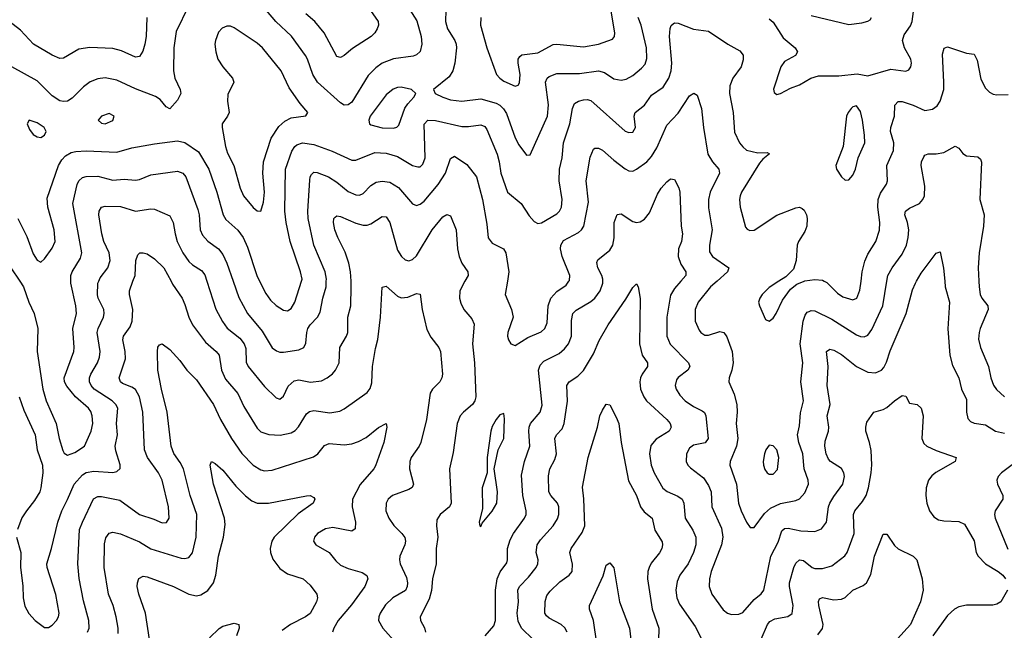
# Model space of a CAD drawing. Header units: inches. Extents: x 990586 to 1117858, y 769490 to 892071.
# Tile 45 of 248: x 1031299 to 1036489, y 858159 to 861379. Entities that reach past the tile are written whole.
import ezdxf

# ---------------------------------------------------------------- set-up
doc = ezdxf.new("R2010")
doc.units = ezdxf.units.IN
doc.header["$MEASUREMENT"] = 0
doc.layers.add('B0835', color=7, linetype='Continuous')
doc.layers.add('B0836', color=7, linetype='Continuous')

msp = doc.modelspace()

# ---------------------------------------------------------------- linework, layer by layer
at = {"layer": 'B0835', "color": 6}
for points, elevation in [([(1031282.5, 858650), (1031305.5, 858570), (1031302.7, 858490), (1031314.5, 858394.5), (1031317.3, 858330), (1031326.6, 858286.6), (1031347, 858247), (1031379.7, 858210), (1031430, 858173.4), (1031450, 858173.2), (1031470, 858185.8), (1031491.9, 858210), (1031503.2, 858230), (1031506.6, 858250), (1031490, 858347.3), (1031443.2, 858490), (1031442.3, 858510), (1031466.9, 858590), (1031499.3, 858730), (1031520.4, 858790), (1031551.4, 858848.6), (1031585.5, 858930), (1031630, 858978.2), (1031650, 858990.4), (1031690, 858998.3), (1031790, 858990.6), (1031810, 858996), (1031828.4, 859011.6), (1031828.6, 859031.4), (1031805.3, 859105.3), (1031802.3, 859130), (1031814.3, 859190), (1031809.6, 859250), (1031815.3, 859330), (1031805.6, 859350), (1031786.8, 859370), (1031691.5, 859431.5), (1031675.4, 859450), (1031667.1, 859470), (1031667.3, 859490), (1031673.6, 859510), (1031708.7, 859570), (1031720, 859600.1), (1031722.5, 859630), (1031707.8, 859730), (1031711.8, 859750), (1031740.8, 859810), (1031744.7, 859830), (1031742.1, 859850), (1031713.2, 859910), (1031708.7, 859928.7), (1031710.6, 859989.4), (1031715.3, 860000)], 3000), ([(1031298.8, 860000), (1031318.8, 859970), (1031347.4, 859890), (1031375.4, 859830), (1031394.5, 859750), (1031391.2, 859630), (1031421.3, 859430), (1031439.1, 859370), (1031490.7, 859250), (1031507.6, 859170), (1031526.6, 859106.6), (1031533.4, 859093.4), (1031550, 859082.3), (1031590, 859097.4), (1031641, 859130), (1031674.8, 859210), (1031683.6, 859250), (1031681.5, 859290), (1031673.7, 859313.7), (1031661.5, 859330), (1031593.1, 859390), (1031546.7, 859446.7), (1031535.1, 859470), (1031533.9, 859490), (1031584.2, 859630), (1031586.5, 859650), (1031578.1, 859750), (1031598.1, 859830), (1031595.3, 859870), (1031568.6, 859990), (1031568.4, 860000)], 3100), ([(1031656, 858150), (1031664.3, 858170), (1031664, 858210), (1031634.4, 858314.4), (1031612.3, 858432.3), (1031605.4, 858510), (1031614.8, 858690), (1031629.3, 858730), (1031687.7, 858852.3), (1031710, 858863.9), (1031730, 858863.9), (1031825.8, 858845.8), (1031930, 858769.7), (1032005.2, 858745.2), (1032050, 858725.2), (1032072.7, 858727.3), (1032087.1, 858750), (1032083.5, 858810), (1032050.2, 858950.2), (1032030.8, 858990), (1031972.8, 859070), (1031956.9, 859110), (1031947.9, 859310), (1031930.8, 859390.8), (1031908.9, 859428.9), (1031890, 859441.9), (1031841.4, 859461.4), (1031829.8, 859470), (1031823.4, 859490), (1031856.9, 859590), (1031855, 859630), (1031842.8, 859690), (1031846.4, 859710), (1031880.9, 859759.1), (1031891.9, 859790), (1031894.5, 859850), (1031877.7, 859930), (1031877.6, 859950), (1031895.9, 860000)], 2900), ([(1032096.7, 860000), (1032105.1, 859985.1), (1032154.7, 859910), (1032170, 859876.3), (1032189.9, 859810), (1032210.5, 859770), (1032278.1, 859678.1), (1032335, 859630), (1032349.9, 859610), (1032362.1, 859530), (1032383.5, 859483.5), (1032448.2, 859408.2), (1032479.7, 859339.7), (1032550, 859225.5), (1032570, 859206), (1032611.3, 859191.3), (1032672.2, 859187.8), (1032730, 859200.6), (1032750, 859212.7), (1032768.6, 859231.4), (1032810, 859300.9), (1032826.4, 859313.6), (1032850, 859317.4), (1032933.4, 859306.6), (1032985.6, 859314.4), (1033010, 859326.5), (1033130, 859413.8), (1033146.5, 859433.5), (1033155.3, 859464.7), (1033158.5, 859550), (1033174.2, 859645.8), (1033186.8, 859693.2), (1033200.7, 859810), (1033210, 859968.9), (1033230, 859973), (1033290, 859921.7), (1033310, 859912.4), (1033344.5, 859915.5), (1033390, 859935), (1033410, 859931.9), (1033419.5, 859850), (1033444.8, 859744.8), (1033465.2, 859705.2), (1033508.8, 859650), (1033516.3, 859630), (1033527.7, 859510), (1033524.3, 859490), (1033513.2, 859470), (1033474.4, 859430), (1033463.1, 859410), (1033443.9, 859270), (1033412.5, 859150), (1033405, 859130), (1033362.9, 859070), (1033356, 859050), (1033353.6, 859010), (1033374.1, 858930), (1033368, 858912), (1033350, 858900.9), (1033264, 858870), (1033241, 858850), (1033230.3, 858830), (1033228.6, 858790), (1033245.2, 858750), (1033271.6, 858711.6), (1033313.3, 858670), (1033328.2, 858648.2), (1033332.3, 858630), (1033329.6, 858610), (1033303.2, 858550), (1033300.2, 858530), (1033303.6, 858510), (1033337.8, 858437.8), (1033343.7, 858410), (1033341.8, 858390), (1033331.6, 858368.4), (1033265.4, 858330), (1033226.2, 858293.9), (1033198.8, 858250), (1033191.6, 858230), (1033190.7, 858210.7), (1033213.1, 858170), (1033284.7, 858090)], 2900), ([(1032284.6, 860000), (1032331.8, 859851.8), (1032367.1, 859787.1), (1032392.6, 859752.6), (1032459.4, 859699.4), (1032482.2, 859670), (1032490, 859644.9), (1032493.1, 859573.1), (1032503.3, 859550), (1032590, 859444.9), (1032650, 859385.5), (1032670, 859378.8), (1032690, 859393.5), (1032713.9, 859446.1), (1032744.7, 859475.3), (1032770, 859480.3), (1032832.1, 859467.9), (1032890, 859475.1), (1032919.9, 859490), (1032948.1, 859511.9), (1032963.8, 859530), (1032981.9, 859570), (1032986, 859650), (1033021.4, 859710), (1033027.8, 859730), (1033028.4, 859810), (1033045.1, 859870), (1033046.9, 859970), (1033045.3, 860000)], 3000), ([(1032423.6, 860000), (1032453.8, 859913.8), (1032500.4, 859830), (1032577.1, 859737.1), (1032630, 859649.3), (1032652.2, 859632.2), (1032670, 859625.8), (1032690, 859625.3), (1032770, 859637.6), (1032797.1, 859650), (1032807.3, 859672.7), (1032811.8, 859730), (1032818.3, 859750), (1032830, 859770), (1032868.9, 859811.1), (1032882.9, 859837.1), (1032896.3, 859910), (1032913.7, 859970), (1032915, 860000)], 3100), ([(1032563.1, 860000), (1032595.6, 859935.6), (1032620.7, 859900.7), (1032650, 859872.7), (1032690, 859846.5), (1032710, 859844.2), (1032730, 859856.6), (1032749.6, 859890), (1032783.8, 860000)], 3200), ([(1033645.7, 860000), (1033618.7, 859950), (1033616.8, 859910), (1033623.4, 859883.4), (1033639.2, 859850), (1033681.9, 859801.9), (1033694.1, 859774.1), (1033685, 859670), (1033696.6, 859570), (1033702.5, 859390), (1033698.4, 859370), (1033686.3, 859350), (1033637.6, 859310), (1033620.7, 859290), (1033605.3, 859250), (1033583.3, 859096.7), (1033563.8, 859010), (1033572.6, 858830), (1033563.5, 858810), (1033515.9, 858770), (1033497.7, 858742.3), (1033495.9, 858710), (1033503.7, 858650), (1033494.8, 858590), (1033493.3, 858510), (1033475, 858430), (1033469.7, 858369.7), (1033457.1, 858322.9), (1033409.5, 858230), (1033412, 858210), (1033432.1, 858172.1), (1033437.5, 858150)], 3000), ([(1033753.1, 858130), (1033797.7, 858182.3), (1033806.7, 858210), (1033806.9, 858370), (1033815.9, 858430), (1033832.1, 858467.9), (1033865.9, 858514.1), (1033870.9, 858530), (1033870.7, 858590), (1033883.9, 858636.1), (1033902.4, 858670), (1033959.4, 858750), (1033968.1, 858770), (1033969, 858790), (1033950.1, 858870), (1033943.6, 858976.4), (1033960, 859050), (1033987.9, 859130), (1033982, 859210), (1033984.6, 859230), (1033992, 859250), (1034041.9, 859310), (1034053, 859347), (1034034, 859530), (1034043.1, 859557), (1034060.8, 859579.2), (1034142.1, 859617.9), (1034170, 859642.7), (1034191.1, 859670), (1034207.2, 859710), (1034207.1, 859792.9), (1034215.3, 859830), (1034232.6, 859847.4), (1034310, 859892.3), (1034330, 859910.5), (1034358.5, 859950), (1034373, 859990), (1034373, 860000)], 3000), ([(1033869.3, 860000), (1033858.4, 859930), (1033891.4, 859850), (1033899.8, 859810), (1033872.3, 859730), (1033870.1, 859710), (1033874.8, 859690), (1033888, 859670), (1033910, 859661), (1033976.9, 859703.1), (1034047.5, 859732.5), (1034067.1, 859750), (1034078.8, 859781.2), (1034083.6, 859870), (1034098.4, 859910), (1034130, 859946), (1034180.2, 859979.8), (1034193.9, 860000)], 3100), ([(1034005, 858110), (1033943.1, 858170), (1033926.7, 858206.6), (1033921, 858250), (1033928.7, 858310), (1033925, 858370), (1033932.6, 858390), (1033980.9, 858439.1), (1034020.6, 858490), (1034030, 858510), (1034031.4, 858530), (1034021.2, 858570), (1034027.2, 858610), (1034043.2, 858636.8), (1034110, 858710), (1034133, 858747), (1034141.2, 858770), (1034141.1, 858810), (1034132.8, 858830), (1034099.4, 858870), (1034088.7, 858890), (1034086.6, 858973.4), (1034093.8, 859010), (1034119.6, 859060.4), (1034127.7, 859090), (1034119.9, 859170), (1034128.4, 859190), (1034158.9, 859221.1), (1034168.8, 859250), (1034186.6, 859366.6), (1034182.8, 859450), (1034195.6, 859470), (1034240.1, 859499.9), (1034270.3, 859529.7), (1034322.7, 859617.3), (1034353.4, 859686.6), (1034400, 859770), (1034493.9, 859906.1), (1034530, 859967.5), (1034550, 859986.5), (1034559.6, 859970), (1034569.3, 859909.3), (1034566.5, 859670), (1034580.7, 859610), (1034607.3, 859570), (1034607.5, 859550), (1034579.7, 859510), (1034571.2, 859490), (1034567.3, 859470), (1034571.8, 859430), (1034588.8, 859390), (1034602.9, 859370), (1034710.5, 859270), (1034727.7, 859250), (1034733.5, 859230), (1034722.1, 859210), (1034653.8, 859166.2), (1034626.1, 859133.9), (1034618.9, 859090), (1034626.7, 859030), (1034642.6, 858990), (1034689.2, 858909.2), (1034711.1, 858891.1), (1034767.1, 858867.1), (1034790, 858850), (1034799.2, 858830), (1034807.1, 858750), (1034847.1, 858687.1), (1034863.1, 858650), (1034863.3, 858610), (1034851.1, 858570), (1034822, 858510), (1034778.6, 858450), (1034763.6, 858416.4), (1034757.9, 858370), (1034763, 858330), (1034777.5, 858297.5), (1034858.9, 858178.9), (1034930, 858039.9)], 2900), ([(1034783.1, 860000), (1034750, 859961.6), (1034730, 859925.6), (1034709.8, 859810), (1034709.9, 859710), (1034727.9, 859667.9), (1034823.5, 859570), (1034832, 859550), (1034821.3, 859530), (1034770, 859492.4), (1034760.8, 859479.2), (1034753.3, 859450), (1034759, 859430), (1034778.7, 859398.7), (1034806.3, 859370), (1034850, 859338.5), (1034897, 859317), (1034908.1, 859308.1), (1034916.3, 859290), (1034928.5, 859170), (1034911.5, 859148.5), (1034850, 859135.7), (1034830, 859120.3), (1034813.3, 859090), (1034811.6, 859050), (1034820.9, 859030), (1034835.3, 859015.3), (1034903.6, 858963.6), (1034930, 858922.9), (1034943.6, 858890), (1034947.2, 858810), (1034997.9, 858697.9), (1035005.7, 858650), (1034998.4, 858610), (1034944.3, 858470), (1034935.7, 858430), (1034933.8, 858390), (1034947.9, 858350), (1035007.3, 858267.3), (1035030, 858249.1), (1035050, 858242.8), (1035090, 858243.7), (1035110, 858253.2), (1035170, 858321.4), (1035207.9, 858352.1), (1035221.5, 858370), (1035257.4, 858550), (1035296.4, 858623.6), (1035315.6, 858684.4), (1035330, 858696.4), (1035350, 858697.8), (1035415.9, 858684.1), (1035490, 858680.2), (1035525.7, 858694.3), (1035551.3, 858730), (1035562.6, 858810), (1035569.5, 858830), (1035590, 858865.5), (1035638.1, 858930), (1035646.8, 858970), (1035643.2, 858990), (1035630, 859012.4), (1035573.3, 859050), (1035562, 859062), (1035549.3, 859089.3), (1035542.3, 859130), (1035543.9, 859156.1), (1035562, 859210), (1035563.7, 859230), (1035554.4, 859290), (1035571.7, 859350), (1035555.3, 859450), (1035560.3, 859550), (1035551.9, 859630), (1035570, 859642.2), (1035590, 859635.9), (1035630, 859613), (1035709.8, 859549.8), (1035770, 859519.9), (1035810, 859516), (1035840.8, 859530), (1035854.4, 859545.6), (1035867.7, 859572.3), (1035887.7, 859632.3), (1035971.2, 859830), (1036005.4, 859954.6), (1036019.9, 859990), (1036025.6, 860000)], 3000), ([(1034974.6, 860000), (1034941, 859970), (1034874.5, 859890), (1034860, 859850), (1034859.2, 859790), (1034881.2, 859741.2), (1034890, 859728.8), (1034910, 859715.7), (1034930, 859715), (1034990, 859734.1), (1035010, 859730.1), (1035026.8, 859706.8), (1035054.9, 859630), (1035060, 859570), (1035052.5, 859530), (1035038.1, 859490), (1035036.5, 859470), (1035065.1, 859405.1), (1035079.7, 859350), (1035081.2, 859310), (1035075.1, 859250), (1035084.7, 859170), (1035076.7, 859130), (1035043.1, 859050), (1035042.7, 859030), (1035076.8, 858930), (1035088.6, 858830), (1035101.2, 858790), (1035130, 858729.7), (1035150, 858701.5), (1035170, 858702.1), (1035225.3, 858774.7), (1035256.5, 858803.5), (1035310, 858827.5), (1035390, 858843.4), (1035410, 858852.3), (1035436.8, 858883.2), (1035456, 858930), (1035455.1, 858950), (1035434.6, 859010), (1035427.7, 859090), (1035405.2, 859150), (1035398.6, 859190), (1035410, 859238), (1035413.9, 859306.1), (1035429.7, 859370), (1035415.6, 859470), (1035427.6, 859570), (1035412.6, 859670), (1035428.6, 859790), (1035439, 859821), (1035450, 859836.1), (1035459.4, 859840.6), (1035470, 859844.9), (1035490, 859844.2), (1035579.7, 859799.7), (1035710, 859717), (1035730, 859708.3), (1035750, 859706), (1035770, 859715.3), (1035790, 859744.8), (1035849.1, 859870), (1035870.2, 860000)], 3100), ([(1035300.4, 860000), (1035250, 859967), (1035212.9, 859930), (1035199.4, 859910), (1035193.8, 859890), (1035198.1, 859870), (1035230, 859798.5), (1035250, 859788.6), (1035270, 859805.2), (1035286.7, 859830), (1035319.7, 859900.3), (1035362, 859958), (1035396.1, 859983.9), (1035434.2, 860000)], 3200), ([(1035539.4, 860000), (1035553, 859993), (1035610, 859937.7), (1035638, 859918), (1035690, 859901.6), (1035711.8, 859910), (1035728.1, 859951.9), (1035734, 860000)], 3200), ([(1036175.2, 860000), (1036177.8, 859970), (1036199.7, 859890), (1036191.8, 859748.2), (1036201.8, 859610), (1036216.2, 859556.2), (1036248.6, 859490), (1036262.5, 859430), (1036290, 859376.8), (1036290, 859310), (1036295.9, 859275.9), (1036310, 859260.4), (1036330, 859251.2), (1036390, 859241.8), (1036442.5, 859210), (1036490, 859199.2)], 3000), ([(1036354.4, 860000), (1036355.5, 859970), (1036361.9, 859930), (1036370.9, 859910), (1036401.4, 859870), (1036404, 859850), (1036362.1, 859750), (1036355.7, 859730), (1036353.7, 859693.7), (1036364.1, 859650), (1036406.4, 859550), (1036418, 859490), (1036431.3, 859451.3), (1036448.2, 859428.2), (1036490, 859390.5)], 3100), ([(1031817, 858143), (1031818.3, 858170), (1031807.3, 858230), (1031791.5, 858290), (1031767.1, 858350), (1031744.4, 858490), (1031745.1, 858614.9), (1031753.5, 858646.5), (1031770, 858670.9), (1031790, 858676.5), (1031830, 858668), (1031930, 858625.3), (1031990, 858589.4), (1032150, 858540), (1032170, 858537.9), (1032190, 858542.7), (1032210, 858568.3), (1032228.6, 858650), (1032231.7, 858770), (1032196.6, 858870), (1032161.6, 859010), (1032144.7, 859044.7), (1032111.2, 859091.2), (1032097.2, 859130), (1032076.5, 859310), (1032045.8, 859430), (1032026.1, 859530), (1032024.8, 859630), (1032027.7, 859652.3), (1032035.8, 859664.2), (1032050, 859670.6), (1032090, 859640.5), (1032142.1, 859582.1), (1032180.6, 859530), (1032230, 859479.9), (1032320.6, 859350), (1032357.3, 859270), (1032415.2, 859170), (1032470, 859090.9), (1032530, 859029.5), (1032570, 859004.8), (1032590, 858999.4), (1032630, 859004.4), (1032847, 859073), (1032870.2, 859089.8), (1032906, 859134), (1032930, 859143.9), (1033010, 859136.6), (1033050, 859142.9), (1033085.5, 859154.5), (1033124.3, 859175.7), (1033190, 859229.4), (1033230.1, 859250.1), (1033233.3, 859230), (1033217.5, 859150), (1033173.6, 859026.4), (1033164.8, 859010), (1033092.6, 858927.4), (1033052.9, 858850), (1033051.3, 858810), (1033069.2, 858730), (1033066.4, 858693.6), (1033050, 858681.4), (1032950, 858701.8), (1032910, 858694.7), (1032868.4, 858670), (1032853, 858650), (1032848.3, 858630), (1032859, 858610), (1032929.5, 858569.5), (1032964.7, 858524.7), (1032990, 858502.9), (1033030, 858484.7), (1033104.5, 858464.5), (1033128.7, 858448.7), (1033133.9, 858430), (1033117.8, 858390), (1033047, 858293), (1032976.8, 858210), (1032954.3, 858170), (1032947.4, 858150)], 2800), ([(1031296.1, 859390), (1031320.6, 859320.6), (1031380, 859190), (1031390.5, 859110), (1031419.1, 859030), (1031420.7, 858990), (1031410.6, 858910), (1031404.1, 858890), (1031376.9, 858843.1), (1031333.8, 858790), (1031310, 858751.9), (1031287.4, 858690)], 3000), ([(1035207.5, 858112.5), (1035241.1, 858190), (1035253.7, 858206.3), (1035280.1, 858219.9), (1035347.8, 858232.2), (1035370, 858248.2), (1035375.6, 858290), (1035355.9, 858390), (1035356.8, 858410), (1035378.8, 858490), (1035390, 858512.7), (1035409.6, 858530), (1035430, 858526.6), (1035475.7, 858490), (1035490, 858484.9), (1035530, 858484.3), (1035580.2, 858499.8), (1035648.6, 858551.4), (1035660, 858570), (1035696.9, 858670), (1035694.2, 858770), (1035701.3, 858790), (1035741.8, 858838.2), (1035759.9, 858870), (1035772.2, 858910), (1035786.7, 858990), (1035790.9, 859030.9), (1035786.4, 859106.4), (1035778.9, 859150), (1035759.2, 859210), (1035758.3, 859230), (1035764.1, 859255.9), (1035801, 859310), (1035850, 859324.2), (1035870, 859334.8), (1035910, 859370), (1035950, 859396.6), (1035970, 859394.5), (1035990, 859357.3), (1036030, 859349.3), (1036051, 859331), (1036060.5, 859290), (1036054.7, 859170), (1036064.6, 859144.6), (1036081.3, 859130), (1036130, 859107.2), (1036234.8, 859070), (1036229.6, 859050), (1036128.7, 858991.3), (1036106.9, 858973.1), (1036089.8, 858950), (1036076.5, 858910), (1036074.6, 858870), (1036079.7, 858830), (1036094.2, 858790), (1036118, 858758), (1036142.5, 858742.5), (1036170, 858736.1), (1036250, 858733.3), (1036278.8, 858718.8), (1036330.4, 858630.4), (1036341, 858570), (1036351.4, 858550), (1036390.3, 858510.3), (1036456.7, 858470), (1036480.9, 858450), (1036494.7, 858430)], 2900), ([(1034184.4, 858150), (1034171.9, 858171.9), (1034152.8, 858190), (1034090, 858222.3), (1034075, 858235), (1034066.9, 858250), (1034068.5, 858311.5), (1034077.8, 858342.2), (1034094.7, 858365.3), (1034145.3, 858414.7), (1034195.4, 858450), (1034210.4, 858470), (1034212.5, 858507.5), (1034198.8, 858570), (1034206.2, 858590), (1034264.5, 858675.5), (1034277.8, 858710), (1034272.9, 858853), (1034265.4, 858914.6), (1034294.5, 859070), (1034344.8, 859230), (1034356.9, 859290), (1034370, 859320.6), (1034390, 859350.9), (1034410, 859348.7), (1034443.7, 859283.7), (1034456.1, 859250), (1034469.2, 859150), (1034507.4, 858947.4), (1034549.9, 858870), (1034570.8, 858810), (1034590, 858784.5), (1034632.7, 858750), (1034647.2, 858687.2), (1034685.1, 858625.1), (1034688, 858610), (1034684.1, 858590), (1034672.2, 858567.8), (1034627.6, 858512.4), (1034616.3, 858490), (1034610.7, 858470), (1034608.9, 858430), (1034633.1, 858270), (1034667.9, 858170), (1034666.1, 858106.1)], 2800), ([(1031983.7, 858110), (1031962.1, 858250), (1031926.5, 858350), (1031918.4, 858390), (1031919.1, 858410), (1031927.4, 858432.6), (1031950, 858444.1), (1031970, 858440.6), (1032110, 858390.2), (1032190, 858349.1), (1032230, 858341.2), (1032253.2, 858346.8), (1032290, 858369.4), (1032320, 858410), (1032333.4, 858450), (1032346.1, 858550), (1032372.6, 858650), (1032382.1, 858717.9), (1032378, 858750), (1032320.9, 858930), (1032302.9, 859030), (1032310, 859048.6), (1032330, 859039.3), (1032370, 859003.7), (1032438.9, 858918.9), (1032488.3, 858868.3), (1032522.5, 858842.5), (1032550, 858829.6), (1032610, 858828.7), (1032810, 858868.9), (1032830, 858869.3), (1032850, 858859.5), (1032854.6, 858850), (1032845.8, 858830), (1032766, 858774), (1032639.4, 858650), (1032627.2, 858630), (1032618.4, 858590), (1032620.3, 858570), (1032633.7, 858533.7), (1032670, 858485.2), (1032710, 858457.7), (1032792.6, 858430), (1032830, 858397.5), (1032864.4, 858350), (1032868, 858330), (1032863, 858310), (1032830, 858248.6), (1032805.3, 858230), (1032725.7, 858190), (1032681.5, 858158.5)], 2700), ([(1036530, 859031.6), (1036474.8, 858990), (1036456.1, 858970), (1036449.5, 858950), (1036452.3, 858930), (1036480.4, 858870), (1036480.4, 858850), (1036440.4, 858790), (1036437, 858770), (1036440.4, 858750), (1036507.3, 858587.3)], 3000), ([(1035505.5, 858134.5), (1035530.8, 858169.2), (1035533.7, 858190), (1035510.6, 858290), (1035509.5, 858310.5), (1035514.9, 858325.1), (1035530, 858332), (1035590, 858319.6), (1035630, 858323.2), (1035650, 858331.9), (1035690, 858370.8), (1035745.4, 858394.7), (1035761.7, 858410), (1035785.9, 858454.1), (1035803.8, 858550), (1035850, 858666.8), (1035870, 858666.3), (1035910, 858606.6), (1035930, 858589.5), (1036007.7, 858550), (1036028.3, 858530), (1036056, 858430), (1036060.8, 858370), (1036047.8, 858310), (1035993.6, 858190), (1035926.3, 858113.7)], 2800), ([(1034341.5, 858090), (1034322.9, 858210), (1034302.9, 858270), (1034302.9, 858290), (1034374.2, 858445.8), (1034390, 858503.2), (1034410, 858515.5), (1034430, 858488.4), (1034459.7, 858310), (1034512.5, 858170), (1034526.6, 858050)], 2700), ([(1036505.6, 858370), (1036470.1, 858310), (1036450, 858296.4), (1036428.4, 858291.6), (1036290, 858292.2), (1036250, 858282.2), (1036226.1, 858270), (1036190, 858236.7), (1036113, 858130)], 2900), ([(1032300.1, 858119.9), (1032350, 858168.6), (1032370, 858180.5), (1032430, 858196.2), (1032454.4, 858190), (1032455.1, 858170), (1032442.1, 858130)], 2600)]:
    msp.add_lwpolyline(points, dxfattribs=dict(at, elevation=elevation))
for points, elevation in [([(1033850, 859302.7), (1033830, 859295.8), (1033810, 859270.3), (1033790, 859234.6), (1033782.4, 859210), (1033762.5, 859070), (1033762.8, 858990), (1033736, 858910), (1033738, 858802), (1033721.6, 858730), (1033724.4, 858710), (1033730, 858706.7), (1033735.9, 858724.1), (1033790, 858787.7), (1033813.3, 858830), (1033816.6, 858890), (1033800.3, 859010), (1033821.7, 859110), (1033850.8, 859170), (1033854, 859274)], 3100), ([(1035250, 859135), (1035231.9, 859110), (1035224.4, 859090), (1035217.5, 859050), (1035219.6, 859030), (1035226.7, 859006.7), (1035239.1, 858990), (1035250, 858981.6), (1035270, 858981.6), (1035292.8, 859007.2), (1035300.6, 859070), (1035290, 859110.8), (1035270, 859132.6)], 3200)]:
    msp.add_lwpolyline(points, close=True, dxfattribs=dict(at, elevation=elevation))
at = {"layer": 'B0836', "color": 6}
for points, elevation in [([(1035250, 861383.2), (1035270, 861365.2), (1035323.1, 861283.1), (1035386.2, 861230), (1035398.8, 861210), (1035387.9, 861190), (1035330, 861158.6), (1035310.9, 861130), (1035271.9, 861011.9), (1035275.4, 860995.4), (1035290, 860985), (1035310, 860989.6), (1035362.6, 861017.4), (1035410, 861035.2), (1035468.8, 861071.2), (1035510, 861083.2), (1035616.6, 861083.4), (1035712.9, 861092.9), (1035770, 861083.8), (1035890, 861117.4), (1035970, 861108.2), (1035984.9, 861115.1), (1035996.5, 861130), (1035999.9, 861150), (1035996.6, 861170), (1035962.6, 861230), (1035953, 861270), (1035960.8, 861299.2), (1035994.2, 861345.8), (1036003.9, 861370), (1036024.6, 861530)], 3300), ([(1033343.5, 861450), (1033392.4, 861372.4), (1033414.9, 861290), (1033418.8, 861250), (1033409.6, 861210.4), (1033390, 861193.5), (1033373, 861187), (1033270, 861172.7), (1033209.5, 861150), (1033175.5, 861124.5), (1033135.4, 861084.6), (1033050, 860944.2), (1033030, 860929.3), (1033010, 860928.7), (1032990, 860940.7), (1032868.5, 861050), (1032843.7, 861090), (1032816.2, 861170), (1032805.3, 861190), (1032732.2, 861292.2), (1032648.4, 861370), (1032570, 861461.9)], 3200), ([(1033546.9, 861490), (1033543.3, 861370), (1033553.5, 861330), (1033592, 861270), (1033598.7, 861250), (1033600.5, 861230), (1033591.9, 861150), (1033582.1, 861110), (1033562.7, 861077.3), (1033480.4, 861010), (1033488.8, 860990), (1033528.7, 860970), (1033570, 860955.9), (1033630, 860949.1), (1033730, 860960.8), (1033810, 860939.2), (1033829.1, 860929.1), (1033849.2, 860909.2), (1033864.4, 860884.4), (1033910, 860756), (1033930, 860718.4), (1033970, 860664.4), (1033990, 860667.1), (1034080.8, 860870), (1034086.1, 860930), (1034070.3, 861050), (1034078.6, 861070), (1034090, 861079.9), (1034130, 861094.7), (1034250, 861095.5), (1034350, 861109.6), (1034381, 861101), (1034430, 861067.3), (1034470, 861059.6), (1034494.8, 861065.2), (1034530, 861084.1), (1034577.3, 861122.7), (1034595.2, 861144.8), (1034604.9, 861175.1), (1034602.5, 861230), (1034575.3, 861350), (1034558.4, 861390)], 3300), ([(1031969.7, 861390.3), (1031965.5, 861290), (1031958.8, 861250), (1031947.5, 861212.5), (1031930, 861184), (1031910, 861180.9), (1031835, 861215), (1031790, 861227.2), (1031668, 861232), (1031610, 861224.1), (1031530, 861176.8), (1031510, 861175), (1031470, 861191.9), (1031372.3, 861250), (1031303.7, 861323.7), (1031170, 861425.7)], 3100), ([(1032189.1, 861450.9), (1032123.9, 861316.1), (1032111.4, 861231.4), (1032109.1, 861110), (1032115.9, 861070), (1032143.8, 861010), (1032148.2, 860990), (1032130, 860954.7), (1032090, 860908.4), (1032070, 860918.7), (1032038.7, 860958.7), (1032014.8, 860974.8), (1031910, 861014.5), (1031810, 861059.9), (1031750, 861072.5), (1031710, 861067.6), (1031670, 861050.7), (1031635.7, 861024.3), (1031575.3, 860964.7), (1031550.5, 860950), (1031530, 860947.4), (1031510, 860951.2), (1031470, 860977.6), (1031390, 861055.7), (1031257.2, 861130)], 3200), ([(1033147.7, 861427.7), (1033188.5, 861370), (1033190.1, 861350), (1033183.1, 861330), (1033171, 861310), (1033150.7, 861290), (1033052.4, 861227.6), (1033010, 861190.8), (1032990, 861180.1), (1032970, 861185.2), (1032903.9, 861310), (1032854.7, 861370), (1032807.5, 861410)], 3100), ([(1033728.9, 861390), (1033727.5, 861350), (1033761.6, 861230), (1033811.7, 861090), (1033829.1, 861070), (1033850, 861055.6), (1033910, 861029.1), (1033926.2, 861033.8), (1033933.4, 861046.6), (1033936.6, 861090), (1033925.9, 861150), (1033926.6, 861170), (1033934.4, 861185.6), (1033946, 861194), (1034030, 861203.4), (1034110, 861247.6), (1034130, 861249.9), (1034270, 861236), (1034350, 861249.7), (1034423.5, 861276.5), (1034434.4, 861290), (1034436.4, 861310), (1034414.5, 861434.5)], 3400), ([(1032783.8, 860000), (1032786.9, 860010), (1032779.8, 860050), (1032724.6, 860210), (1032703.4, 860310), (1032697, 860370), (1032699.6, 860590), (1032733.7, 860686.3), (1032749.2, 860710.8), (1032760.3, 860719.7), (1032790, 860730.5), (1032850, 860721.2), (1032945.5, 860685.5), (1033050, 860638), (1033070, 860637.9), (1033170, 860678.4), (1033230, 860675.9), (1033290, 860657.2), (1033370, 860610.2), (1033397.7, 860602.3), (1033410, 860603.9), (1033423, 860617), (1033436.8, 860650), (1033431.6, 860828.4), (1033450, 860849.6), (1033490, 860847.2), (1033630, 860815.9), (1033664.8, 860815.2), (1033730, 860824.2), (1033750, 860815.4), (1033760.8, 860800.8), (1033816.2, 860670), (1033826.7, 860630), (1033834.2, 860570), (1033869.6, 860469.5), (1033941.9, 860410), (1033984.3, 860344.3), (1034010, 860315.5), (1034030, 860304.5), (1034050, 860307.8), (1034130, 860355.9), (1034144.5, 860370), (1034155.1, 860390), (1034158.7, 860430), (1034143.3, 860530), (1034143.9, 860590), (1034158.1, 860650), (1034164.9, 860730), (1034198.7, 860830), (1034213.5, 860910), (1034223.7, 860936.3), (1034244.5, 860950), (1034270, 860956.6), (1034290, 860957.7), (1034310, 860952), (1034490, 860791.8), (1034510, 860783.4), (1034530, 860786.4), (1034545.3, 860810), (1034537.4, 860870), (1034542.5, 860890), (1034591.5, 860928.5), (1034630, 860980.4), (1034690, 861023.4), (1034721, 861070), (1034733.1, 861110), (1034736, 861150), (1034724.6, 861290), (1034727.4, 861332.6), (1034732.3, 861347.7), (1034742.5, 861357.5), (1034750, 861361.6), (1034770, 861360.1), (1034850, 861328.6), (1034930, 861317.8), (1035031.3, 861250), (1035094.5, 861214.5), (1035112, 861192), (1035113.1, 861166.9), (1035102.5, 861130), (1035058, 861070), (1035041.7, 861030), (1035040, 860990), (1035058.9, 860890), (1035065.8, 860785.8), (1035093.8, 860730), (1035110, 860707.7), (1035130, 860690.9), (1035190, 860677.4), (1035239.1, 860679.1), (1035252, 860672), (1035215.9, 860644.1), (1035198, 860622), (1035104.3, 860470), (1035096.4, 860450), (1035093, 860430), (1035096.8, 860390), (1035124.5, 860284.5), (1035133.7, 860273.7), (1035147.6, 860267.6), (1035170, 860269.3), (1035290, 860348.5), (1035390, 860387.6), (1035410, 860390.3), (1035423.7, 860383.7), (1035434.2, 860374.1), (1035445.8, 860350), (1035450.4, 860330), (1035448.5, 860290), (1035438.2, 860261.8), (1035404, 860210), (1035397, 860190), (1035391, 860109), (1035376.9, 860063.1), (1035336.4, 860023.6), (1035300.4, 860000)], 3200), ([(1035470, 861400.5), (1035670, 861353.8), (1035737.4, 861362.6), (1035769.5, 861370.5), (1035781.3, 861378.7), (1035789.7, 861390.3)], 3400), ([(1035734, 860000), (1035740.2, 860050), (1035753.5, 860106.5), (1035770, 860142.3), (1035811.7, 860210), (1035831.2, 860268.8), (1035832.6, 860310), (1035822.4, 860390), (1035824.7, 860430), (1035835.9, 860464.1), (1035868.7, 860511.3), (1035873.4, 860530), (1035869, 860610), (1035905.6, 860690), (1035906.3, 860730), (1035889.8, 860790), (1035891, 860810), (1035909.3, 860870), (1035911.7, 860928.3), (1035930, 860948.2), (1035950, 860946.8), (1036008.2, 860928.2), (1036070, 860901), (1036110, 860907.5), (1036134.6, 860925.4), (1036151.4, 860950), (1036169.3, 861010), (1036171, 861050), (1036163.1, 861196.9), (1036171.8, 861228.2), (1036190, 861236.2), (1036290, 861202.8), (1036330, 861197.5), (1036346.3, 861166.3), (1036365.7, 861065.7), (1036390, 861018.7), (1036410, 860997.1), (1036430, 860986), (1036450, 860982), (1036510, 860983.9)], 3200), ([(1034193.9, 860000), (1034196.4, 860003.6), (1034198.1, 860030), (1034157.9, 860130), (1034149.8, 860170), (1034150.5, 860190), (1034165.8, 860214.2), (1034244, 860256), (1034260.3, 860270), (1034273.1, 860290), (1034297.2, 860417.2), (1034283.9, 860530), (1034306.5, 860653.5), (1034323.9, 860696.1), (1034330, 860702.3), (1034350, 860702.1), (1034370, 860690.6), (1034430, 860638.4), (1034490, 860591.8), (1034510, 860581.5), (1034530, 860580.4), (1034550, 860590.5), (1034603.9, 860630), (1034630, 860658), (1034656.9, 860703.1), (1034710, 860823.4), (1034770, 860886.7), (1034830, 860977), (1034852.2, 860992.2), (1034870, 860980.1), (1034892.3, 860910), (1034903.6, 860810), (1034926.9, 860670), (1034950, 860630.1), (1034984.5, 860590), (1034988.1, 860570), (1034938.9, 860470), (1034929.2, 860430), (1034930, 860386.7), (1034949.6, 860270), (1034934.2, 860190), (1034934.8, 860154.8), (1034950.3, 860130), (1035036.6, 860070), (1035030.6, 860050), (1034974.6, 860000)], 3100), ([(1031288.3, 860330), (1031335.8, 860235.8), (1031370, 860143.9), (1031390, 860111.5), (1031410, 860100.8), (1031430, 860117.2), (1031470, 860174.2), (1031484.9, 860210), (1031480.1, 860270), (1031447.1, 860390), (1031442.8, 860437.2), (1031502.6, 860610), (1031520.4, 860639.6), (1031539.7, 860660.3), (1031570, 860678.9), (1031595.2, 860684.8), (1031650, 860688.2), (1031810, 860679.7), (1031890, 860702.4), (1032010, 860724), (1032130, 860740.2), (1032170, 860731.9), (1032241.9, 860681.9), (1032295.9, 860590), (1032338.1, 860470), (1032370.7, 860350.7), (1032385.8, 860325.8), (1032449.1, 860269.1), (1032477.5, 860230), (1032499.4, 860179.4), (1032548, 860030), (1032563.1, 860000)], 3200), ([(1035870.2, 860000), (1035875, 860030), (1035897.6, 860070), (1035950, 860143.3), (1035973.9, 860190), (1035982.6, 860230), (1035985.1, 860270), (1035979.1, 860310), (1035965.4, 860350), (1035967.5, 860370), (1035990, 860385.6), (1036042.4, 860410), (1036059.7, 860430), (1036068, 860450), (1036070, 860501.1), (1036051.4, 860610), (1036053, 860630), (1036064, 860656), (1036070, 860664.4), (1036088.4, 860671.6), (1036130, 860671.3), (1036170, 860679.3), (1036230, 860712.3), (1036250, 860700.8), (1036270, 860673.9), (1036290, 860660.9), (1036350, 860655.4), (1036363, 860643), (1036368.2, 860628.2), (1036359.5, 860430), (1036383.4, 860350), (1036380, 860290), (1036356.7, 860150), (1036351.9, 860070), (1036354.4, 860000)], 3100), ([(1032915, 860000), (1032915.4, 860010), (1032908.3, 860050), (1032850, 860190.7), (1032818.6, 860330), (1032816.9, 860370), (1032827.4, 860532.6), (1032829.2, 860550.8), (1032836.5, 860563.5), (1032850, 860574.3), (1032866.5, 860573.5), (1032926.9, 860550), (1032970, 860522.4), (1033030, 860473.1), (1033070, 860454.6), (1033090, 860453.2), (1033110, 860461.7), (1033150, 860504.1), (1033177.8, 860522.2), (1033210, 860528.2), (1033250, 860521.6), (1033294.8, 860494.8), (1033370, 860407.7), (1033390, 860399), (1033410, 860405.5), (1033430, 860421.7), (1033505.1, 860510), (1033542.7, 860570), (1033570, 860647.1), (1033590, 860659.9), (1033655.8, 860615.8), (1033706, 860550), (1033737.6, 860430), (1033761.3, 860301.3), (1033769, 860229), (1033790, 860200.2), (1033849, 860170), (1033860.9, 860150), (1033877.1, 860050), (1033869.3, 860000)], 3100), ([(1031568.4, 860000), (1031567.8, 860030), (1031574.6, 860050), (1031618.6, 860121.4), (1031626.3, 860150), (1031578.9, 860410), (1031601.4, 860510), (1031611.2, 860528.8), (1031630, 860546.1), (1031650, 860552.9), (1031710, 860553.4), (1031790, 860533.5), (1031850, 860538.1), (1031910, 860532.9), (1031930, 860536.6), (1031990, 860561.7), (1032130, 860580.7), (1032158.2, 860570), (1032173.8, 860550), (1032238.2, 860378.2), (1032245.6, 860350), (1032250.5, 860270.5), (1032262.4, 860242.4), (1032290, 860210.6), (1032347.2, 860170), (1032370, 860140.6), (1032390, 860095.8), (1032423.6, 860000)], 3100), ([(1034373, 860000), (1034373.1, 860010), (1034367.7, 860030), (1034345.5, 860070), (1034340.9, 860099.1), (1034346.7, 860113.3), (1034410, 860163.6), (1034425.6, 860190), (1034431.5, 860228.5), (1034432.6, 860310), (1034448.5, 860351.5), (1034470, 860355.6), (1034530, 860315.5), (1034550, 860309.4), (1034570, 860313.1), (1034592.1, 860327.9), (1034619, 860361), (1034661.4, 860458.6), (1034679.6, 860490), (1034710, 860524.2), (1034730, 860539.3), (1034750, 860537), (1034772.8, 860492.8), (1034779.2, 860470), (1034786.2, 860290), (1034791.7, 860250), (1034787.8, 860210), (1034771.7, 860170), (1034769.2, 860130), (1034784.4, 860090), (1034810.2, 860050), (1034809.4, 860030.6), (1034783.1, 860000)], 3000), ([(1031715.3, 860000), (1031723, 860017), (1031764.2, 860070), (1031776.4, 860110), (1031771.1, 860150), (1031742.2, 860210), (1031731.5, 860250), (1031716.2, 860350), (1031717.9, 860370), (1031729.7, 860390.3), (1031750, 860395.5), (1031830, 860393.1), (1031910, 860369.7), (1031990, 860382), (1032010, 860379.8), (1032090, 860344.2), (1032108, 860310), (1032117.9, 860250), (1032129.7, 860210), (1032158.5, 860150), (1032190, 860104.1), (1032210, 860085.8), (1032256.9, 860056.9), (1032273.8, 860033.8), (1032284.6, 860000)], 3000), ([(1033045.3, 860000), (1033042.6, 860050), (1033034.4, 860094.4), (1033013.9, 860153.9), (1032974.9, 860230), (1032960.2, 860270), (1032953, 860310), (1032955, 860330), (1032961.6, 860338.4), (1032970, 860344.6), (1032990, 860341.8), (1033070, 860306.1), (1033110, 860295.3), (1033130, 860295.6), (1033150, 860302), (1033210, 860341.6), (1033230, 860340.1), (1033249.3, 860309.3), (1033290, 860163.6), (1033310.6, 860130), (1033330, 860113.1), (1033350, 860108.2), (1033370, 860115.3), (1033390, 860134.1), (1033472.8, 860270), (1033530, 860339), (1033550, 860352.4), (1033570, 860345), (1033599.5, 860270), (1033607.1, 860170), (1033614.6, 860130), (1033630, 860094.3), (1033661.4, 860050), (1033662, 860030), (1033645.7, 860000)], 3000), ([(1031895.9, 860000), (1031906.8, 860030), (1031911.4, 860110), (1031920.8, 860139.2), (1031931.2, 860148.8), (1031950, 860150.1), (1031970, 860143.5), (1032010, 860117.7), (1032057.7, 860070), (1032096.7, 860000)], 2900), ([(1036025.6, 860000), (1036050, 860042.9), (1036130, 860147.9), (1036150, 860155.6), (1036169.1, 860069.1), (1036175.2, 860000)], 3000), ([(1031252.1, 860070), (1031298.8, 860000)], 3100), ([(1035434.2, 860000), (1035438.3, 860001.7), (1035490, 860009.7), (1035530, 860004.8), (1035539.4, 860000)], 3200)]:
    msp.add_lwpolyline(points, dxfattribs=dict(at, elevation=elevation))
at = {"layer": 'B0836', "color": 6, "elevation": 3300}
for points in [[(1032390, 861345.2), (1032366, 861334), (1032347, 861313), (1032330.1, 861270), (1032328.2, 861250), (1032331.9, 861210), (1032343.1, 861170), (1032368.8, 861130), (1032421.1, 861070), (1032426.7, 861050), (1032396.1, 860983.9), (1032394.9, 860950), (1032402.5, 860890), (1032394.7, 860870), (1032365.7, 860830), (1032365.5, 860810), (1032383.4, 860710), (1032394.9, 860674.9), (1032428.2, 860610), (1032461.7, 860490), (1032478.8, 860450), (1032530, 860388.1), (1032550, 860371.9), (1032570, 860370.1), (1032583.7, 860416.3), (1032589.9, 860470), (1032580.6, 860570), (1032584.3, 860630), (1032625.2, 860754.8), (1032665, 860814.9), (1032695.5, 860844.5), (1032730, 860861.5), (1032807.5, 860872.5), (1032817.9, 860890), (1032777.3, 860937.3), (1032719.3, 861019.3), (1032677.2, 861110), (1032579.3, 861230), (1032550, 861255.5), (1032430, 861336), (1032410, 861345.1)], [(1033310, 861023), (1033290, 861021.7), (1033266.6, 861013.4), (1033230, 860982.5), (1033146.8, 860870), (1033140, 860850), (1033142.9, 860830), (1033150, 860824.1), (1033210, 860808.3), (1033270, 860806.8), (1033287, 860813), (1033296.6, 860823.4), (1033328.4, 860911.6), (1033344.2, 860935.8), (1033376.2, 860970), (1033387.3, 860990), (1033363.6, 861010)], [(1035710, 860925.2), (1035690, 860919.3), (1035680.9, 860910), (1035665.2, 860890), (1035656.7, 860870), (1035638.9, 860710), (1035601.7, 860610), (1035603.8, 860590), (1035630, 860549.6), (1035650, 860532), (1035670, 860535.2), (1035690, 860558.8), (1035705.3, 860590), (1035718.6, 860650), (1035753.1, 860730), (1035752.7, 860770), (1035742.1, 860850), (1035730, 860895.5)], [(1031348.9, 860850), (1031339, 860830), (1031350, 860800.1), (1031370, 860774), (1031390, 860760.5), (1031410, 860758.6), (1031430, 860769.3), (1031439, 860790), (1031427.7, 860810), (1031390, 860835.8)], [(1031770, 860883.7), (1031730.2, 860870), (1031712.8, 860850), (1031730, 860833.5), (1031750, 860830.1), (1031790, 860847.3), (1031796.9, 860870)]]:
    msp.add_lwpolyline(points, close=True, dxfattribs=at)

doc.saveas('drawing.dxf')
